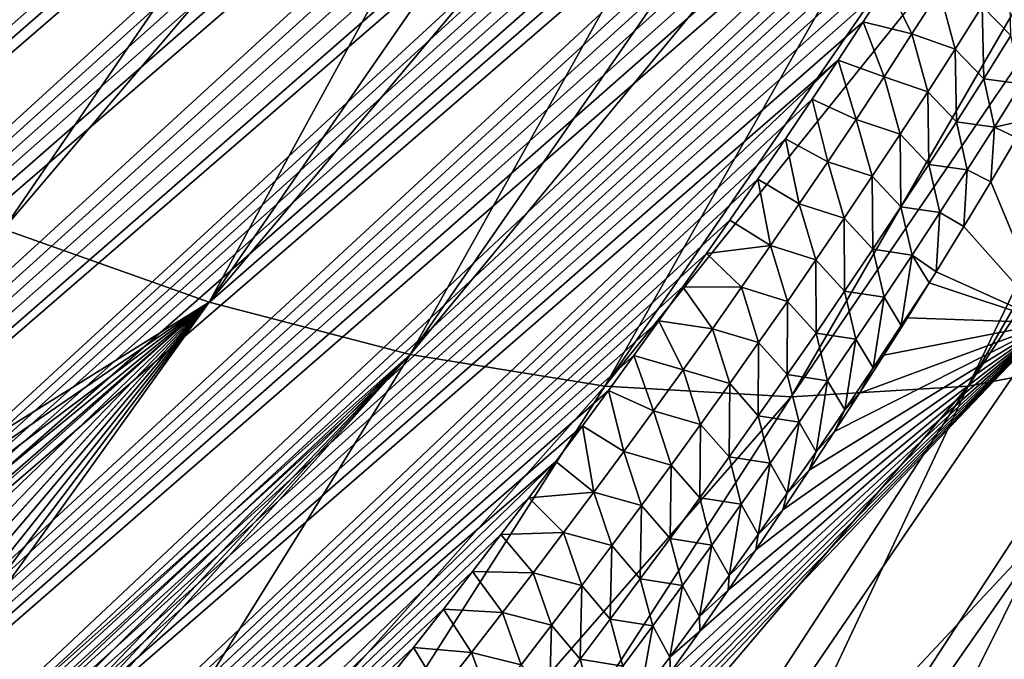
# Model space of a CAD drawing. Header units: metres. Extents: x -82 to 82, y -313 to 40.
# Tile 91 of 256: x -38.11 to -31.86, y -39.26 to -35.2. Entities that reach past the tile are written whole.
import ezdxf

# ---------------------------------------------------------------- set-up
doc = ezdxf.new("R2010")
doc.units = ezdxf.units.M
doc.layers.add('solid_505278_SW0001_CCC', color=7, linetype='CONTINUOUS')

msp = doc.modelspace()

# ---------------------------------------------------------------- linework, layer by layer
at = {"layer": 'solid_505278_SW0001_CCC'}
for points in [[(-50.522434, -37.890839, 83.596733), (-31.469603, -21.306791, 64.682755), (-31.642363, -21.314268, 64.887383)], [(-50.522434, -37.890839, 83.596733), (-50.405293, -38.536819, 83.331078), (-31.469603, -21.306791, 64.682755)], [(-50.522434, -37.890839, 83.596733), (-31.642363, -21.314268, 64.887383), (-31.822475, -21.327295, 65.101158)], [(-50.405293, -38.536819, 83.331078), (-31.303656, -21.304287, 64.486702), (-31.469603, -21.306791, 64.682755)], [(-50.405293, -38.536819, 83.331078), (-31.144859, -21.307049, 64.2995), (-31.303656, -21.304287, 64.486702)], [(-50.405293, -38.536819, 83.331078), (-30.992691, -21.314518, 64.120598), (-31.144859, -21.307049, 64.2995)], [(-50.405293, -38.536819, 83.331078), (-30.846811, -21.326328, 63.949608), (-30.992691, -21.314518, 64.120598)], [(-50.522434, -37.890839, 83.596733), (-31.822475, -21.327295, 65.101158), (-32.010391, -21.346365, 65.324554)], [(-50.522434, -37.890839, 83.596733), (-32.010391, -21.346365, 65.324554), (-32.205772, -21.371181, 65.557304)], [(-50.522434, -37.890839, 83.596733), (-32.205772, -21.371181, 65.557304), (-32.409351, -21.40251, 65.800156)], [(-50.405293, -38.536819, 83.331078), (-30.707478, -21.342695, 63.786732), (-30.846811, -21.326328, 63.949608)], [(-50.405293, -38.536819, 83.331078), (-30.574125, -21.36298, 63.631382), (-30.707478, -21.342695, 63.786732)], [(-50.405293, -38.536819, 83.331078), (-50.253609, -39.17049, 83.069473), (-30.574125, -21.36298, 63.631382)], [(-50.253609, -39.17049, 83.069473), (-30.446589, -21.386986, 63.483341), (-30.574125, -21.36298, 63.631382)], [(-50.604382, -37.232616, 83.866211), (-32.409351, -21.40251, 65.800156), (-32.621433, -21.440695, 66.053452)], [(-50.604382, -37.232616, 83.866211), (-50.522434, -37.890839, 83.596733), (-32.409351, -21.40251, 65.800156)], [(-50.604382, -37.232616, 83.866211), (-32.621433, -21.440695, 66.053452), (-32.841778, -21.485538, 66.317001)], [(-50.253609, -39.17049, 83.069473), (-30.325008, -21.414804, 63.342693), (-30.446589, -21.386986, 63.483341)], [(-50.253609, -39.17049, 83.069473), (-30.098269, -21.480011, 63.082005), (-30.325008, -21.414804, 63.342693)], [(-50.604382, -37.232616, 83.866211), (-32.841778, -21.485538, 66.317001), (-33.071312, -21.537996, 66.591736)], [(-50.253609, -39.17049, 83.069473), (-29.892912, -21.557049, 62.847946), (-30.098269, -21.480011, 63.082005)], [(-50.604382, -37.232616, 83.866211), (-33.071312, -21.537996, 66.591736), (-33.310097, -21.598162, 66.877769)], [(-50.253609, -39.17049, 83.069473), (-50.067894, -39.791664, 82.812096), (-29.892912, -21.557049, 62.847946)], [(-50.067894, -39.791664, 82.812096), (-29.707764, -21.644073, 62.638977), (-29.892912, -21.557049, 62.847946)], [(-50.604382, -37.232616, 83.866211), (-33.310097, -21.598162, 66.877769), (-33.558128, -21.666086, 67.175133)], [(-50.650368, -36.562313, 84.139229), (-33.558128, -21.666086, 67.175133), (-33.729164, -21.716249, 67.380203)], [(-50.650368, -36.562313, 84.139229), (-50.604382, -37.232616, 83.866211), (-33.558128, -21.666086, 67.175133)], [(-50.067894, -39.791664, 82.812096), (-29.541315, -21.739086, 62.453178), (-29.707764, -21.644073, 62.638977)], [(-50.650368, -36.562313, 84.139229), (-33.729164, -21.716249, 67.380203), (-33.904888, -21.770464, 67.590889)], [(-50.067894, -39.791664, 82.812096), (-29.392279, -21.840738, 62.288837), (-29.541315, -21.739086, 62.453178)], [(-50.650368, -36.562313, 84.139229), (-33.904888, -21.770464, 67.590889), (-34.08493, -21.828373, 67.806854)], [(-50.650368, -36.562313, 84.139229), (-34.08493, -21.828373, 67.806854), (-34.269619, -21.890331, 68.028412)], [(-50.067894, -39.791664, 82.812096), (-49.848557, -40.400101, 82.559128), (-29.392279, -21.840738, 62.288837)], [(-49.848557, -40.400101, 82.559128), (-29.259308, -21.94775, 62.14418), (-29.392279, -21.840738, 62.288837)], [(-50.650368, -36.562313, 84.139229), (-34.269619, -21.890331, 68.028412), (-34.459335, -21.956738, 68.25592)], [(-50.650368, -36.562313, 84.139229), (-34.459335, -21.956738, 68.25592), (-34.654331, -22.027872, 68.489639)], [(-49.848557, -40.400101, 82.559128), (-29.140278, -22.059092, 62.016655), (-29.259308, -21.94775, 62.14418)], [(-50.650368, -36.562313, 84.139229), (-34.654331, -22.027872, 68.489639), (-34.854141, -22.103251, 68.729141)], [(-49.848557, -40.400101, 82.559128), (-29.033426, -22.174677, 61.904129), (-29.140278, -22.059092, 62.016655)], [(-50.65955, -35.880116, 84.415497), (-34.854141, -22.103251, 68.729141), (-35.059021, -22.183163, 68.974663)], [(-50.65955, -35.880116, 84.415497), (-50.650368, -36.562313, 84.139229), (-34.854141, -22.103251, 68.729141)], [(-50.65955, -35.880116, 84.415497), (-35.059021, -22.183163, 68.974663), (-35.269405, -22.268084, 69.226616)], [(-49.848557, -40.400101, 82.559128), (-28.937401, -22.294413, 61.804962), (-29.033426, -22.174677, 61.904129)], [(-50.65955, -35.880116, 84.415497), (-35.269405, -22.268084, 69.226616), (-35.485699, -22.358452, 69.485367)], [(-49.848557, -40.400101, 82.559128), (-49.595909, -40.995548, 82.31073), (-28.937401, -22.294413, 61.804962)], [(-49.595909, -40.995548, 82.31073), (-28.850801, -22.418177, 61.717545), (-28.937401, -22.294413, 61.804962)], [(-50.65955, -35.880116, 84.415497), (-35.485699, -22.358452, 69.485367), (-35.707466, -22.453802, 69.750534)], [(-49.595909, -40.995548, 82.31073), (-28.772446, -22.546778, 61.640533), (-28.850801, -22.418177, 61.717545)], [(-50.65955, -35.880116, 84.415497), (-35.707466, -22.453802, 69.750534), (-35.93478, -22.554234, 70.022194)], [(-50.65955, -35.880116, 84.415497), (-35.93478, -22.554234, 70.022194), (-36.168148, -22.660313, 70.300789)], [(-49.595909, -40.995548, 82.31073), (-28.701607, -22.680807, 61.573128), (-28.772446, -22.546778, 61.640533)], [(-50.63097, -35.186218, 84.694664), (-50.65955, -35.880116, 84.415497), (-36.168148, -22.660313, 70.300789)], [(-49.595909, -40.995548, 82.31073), (-28.637539, -22.820927, 61.514565), (-28.701607, -22.680807, 61.573128)], [(-49.595909, -40.995548, 82.31073), (-49.31015, -41.577801, 82.067017), (-28.637539, -22.820927, 61.514565)], [(-49.31015, -41.577801, 82.067017), (-28.579773, -22.968145, 61.464409), (-28.637539, -22.820927, 61.514565)], [(-49.31015, -41.577801, 82.067017), (-28.528191, -23.123703, 61.422638), (-28.579773, -22.968145, 61.464409)], [(-49.31015, -41.577801, 82.067017), (-28.482689, -23.28883, 61.389301), (-28.528191, -23.123703, 61.422638)], [(-49.31015, -41.577801, 82.067017), (-28.443184, -23.46549, 61.364574), (-28.482689, -23.28883, 61.389301)], [(-49.31015, -41.577801, 82.067017), (-48.99131, -42.146576, 81.828072), (-28.443184, -23.46549, 61.364574)], [(-48.99131, -42.146576, 81.828072), (-28.410282, -23.655523, 61.349346), (-28.443184, -23.46549, 61.364574)], [(-48.99131, -42.146576, 81.828072), (-28.384537, -23.860771, 61.344528), (-28.410282, -23.655523, 61.349346)], [(-48.99131, -42.146576, 81.828072), (-28.366653, -24.083639, 61.351284), (-28.384537, -23.860771, 61.344528)], [(-48.99131, -42.146576, 81.828072), (-28.358086, -24.326643, 61.371552), (-28.366653, -24.083639, 61.351284)], [(-48.99131, -42.146576, 81.828072), (-48.639378, -42.701458, 81.594017), (-28.358086, -24.326643, 61.371552)], [(-48.639378, -42.701458, 81.594017), (-28.36013, -24.591164, 61.407063), (-28.358086, -24.326643, 61.371552)], [(-48.639378, -42.701458, 81.594017), (-28.374102, -24.878487, 61.459557), (-28.36013, -24.591164, 61.407063)], [(-48.639378, -42.701458, 81.594017), (-28.401852, -25.189863, 61.531261), (-28.374102, -24.878487, 61.459557)], [(-48.639378, -42.701458, 81.594017), (-48.254272, -43.241982, 81.364975), (-28.401852, -25.189863, 61.531261)], [(-48.254272, -43.241982, 81.364975), (-28.444988, -25.526188, 61.624115), (-28.401852, -25.189863, 61.531261)], [(-48.254272, -43.241982, 81.364975), (-28.472603, -25.703867, 61.678867), (-28.444988, -25.526188, 61.624115)], [(-48.254272, -43.241982, 81.364975), (-28.50485, -25.888252, 61.739803), (-28.472603, -25.703867, 61.678867)], [(-48.254272, -43.241982, 81.364975), (-28.541601, -26.079239, 61.80685), (-28.50485, -25.888252, 61.739803)], [(-48.254272, -43.241982, 81.364975), (-47.835804, -43.767616, 81.141052), (-28.541601, -26.079239, 61.80685)], [(-47.835804, -43.767616, 81.141052), (-28.583038, -26.276979, 61.880238), (-28.541601, -26.079239, 61.80685)], [(-47.835804, -43.767616, 81.141052), (-28.629812, -26.481918, 61.960632), (-28.583038, -26.276979, 61.880238)], [(-47.835804, -43.767616, 81.141052), (-28.681662, -26.693861, 62.047836), (-28.629812, -26.481918, 61.960632)], [(-47.835804, -43.767616, 81.141052), (-28.738956, -26.913097, 62.142254), (-28.681662, -26.693861, 62.047836)], [(-47.835804, -43.767616, 81.141052), (-28.802275, -27.140062, 62.244495), (-28.738956, -26.913097, 62.142254)], [(-47.835804, -43.767616, 81.141052), (-28.871267, -27.374495, 62.354271), (-28.802275, -27.140062, 62.244495)], [(-47.835804, -43.767616, 81.141052), (-47.383636, -44.277748, 80.922318), (-28.871267, -27.374495, 62.354271)], [(-47.383636, -44.277748, 80.922318), (-28.946535, -27.616837, 62.47221), (-28.871267, -27.374495, 62.354271)], [(-47.383636, -44.277748, 80.922318), (-29.028585, -27.86746, 62.598839), (-28.946535, -27.616837, 62.47221)], [(-47.383636, -44.277748, 80.922318), (-29.11706, -28.126101, 62.733868), (-29.028585, -27.86746, 62.598839)], [(-47.383636, -44.277748, 80.922318), (-29.21277, -28.393362, 62.87812), (-29.11706, -28.126101, 62.733868)], [(-47.383636, -44.277748, 80.922318), (-29.316065, -28.669498, 63.031971), (-29.21277, -28.393362, 62.87812)], [(-47.383636, -44.277748, 80.922318), (-46.897411, -44.771648, 80.708862), (-29.316065, -28.669498, 63.031971)], [(-46.897411, -44.771648, 80.708862), (-29.426693, -28.954321, 63.195232), (-29.316065, -28.669498, 63.031971)], [(-46.897411, -44.771648, 80.708862), (-29.545677, -29.248585, 63.368923), (-29.426693, -28.954321, 63.195232)], [(-46.897411, -44.771648, 80.708862), (-29.673092, -29.552347, 63.553158), (-29.545677, -29.248585, 63.368923)], [(-46.897411, -44.771648, 80.708862), (-29.808962, -29.86561, 63.747997), (-29.673092, -29.552347, 63.553158)], [(-40.87484, -35.234959, 33.708385), (-42.203716, -34.41246, 33.009609), (-37.233944, -29.7449, 31.338345)], [(-40.87484, -35.234959, 33.708385), (-37.233944, -29.7449, 31.338345), (-36.554646, -30.144787, 31.71442)], [(-46.897411, -44.771648, 80.708862), (-29.904846, -30.080162, 63.884377), (-29.808962, -29.86561, 63.747997)], [(-46.897411, -44.771648, 80.708862), (-46.376743, -45.248489, 80.500809), (-29.904846, -30.080162, 63.884377)], [(-46.376743, -45.248489, 80.500809), (-30.005127, -30.299393, 64.0261), (-29.904846, -30.080162, 63.884377)], [(-40.87484, -35.234959, 33.708385), (-36.554646, -30.144787, 31.71442), (-35.874645, -30.510218, 32.122894)], [(-46.376743, -45.248489, 80.500809), (-30.109409, -30.52302, 64.172813), (-30.005127, -30.299393, 64.0261)], [(-39.542046, -35.943161, 34.516361), (-40.87484, -35.234959, 33.708385), (-35.874645, -30.510218, 32.122894)], [(-39.542046, -35.943161, 34.516361), (-35.874645, -30.510218, 32.122894), (-35.195938, -30.840118, 32.562565)], [(-46.376743, -45.248489, 80.500809), (-30.218063, -30.751297, 64.324875), (-30.109409, -30.52302, 64.172813)], [(-46.376743, -45.248489, 80.500809), (-30.331522, -30.984507, 64.482689), (-30.218063, -30.751297, 64.324875)], [(-39.542046, -35.943161, 34.516361), (-35.195938, -30.840118, 32.562565), (-34.520515, -31.133524, 33.032146)], [(-46.376743, -45.248489, 80.500809), (-30.450077, -31.222851, 64.64653), (-30.331522, -30.984507, 64.482689)], [(-38.216717, -36.531029, 35.426651), (-39.542046, -35.943161, 34.516361), (-34.520515, -31.133524, 33.032146)], [(-38.216717, -36.531029, 35.426651), (-34.520515, -31.133524, 33.032146), (-33.850361, -31.389574, 33.530262)], [(-46.376743, -45.248489, 80.500809), (-30.573202, -31.465979, 64.815941), (-30.450077, -31.222851, 64.64653)], [(-36.910149, -36.993542, 36.43148), (-38.216717, -36.531029, 35.426651), (-33.850361, -31.389574, 33.530262)], [(-36.910149, -36.993542, 36.43148), (-33.850361, -31.389574, 33.530262), (-33.187435, -31.607513, 34.05545)], [(-46.376743, -45.248489, 80.500809), (-30.701197, -31.714077, 64.991188), (-30.573202, -31.465979, 64.815941)], [(-36.910149, -36.993542, 36.43148), (-33.187435, -31.607513, 34.05545), (-32.533688, -31.786709, 34.606171)], [(-46.376743, -45.248489, 80.500809), (-45.82119, -45.70734, 80.298286), (-30.701197, -31.714077, 64.991188)], [(-45.82119, -45.70734, 80.298286), (-30.834568, -31.967463, 65.172745), (-30.701197, -31.714077, 64.991188)], [(-35.633499, -37.326756, 37.522278), (-36.910149, -36.993542, 36.43148), (-32.533688, -31.786709, 34.606171)], [(-35.633499, -37.326756, 37.522278), (-32.533688, -31.786709, 34.606171), (-31.891031, -31.926628, 35.180805)], [(-35.633499, -37.326756, 37.522278), (-31.891031, -31.926628, 35.180805), (-31.261353, -32.026867, 35.777672)], [(-32.090115, -37.527828, 41.214245), (-28.908682, -32.026867, 38.351551), (-28.370651, -31.926628, 39.032188)], [(-31.038111, -37.326756, 42.549747), (-32.090115, -37.527828, 41.214245), (-28.370651, -31.926628, 39.032188)], [(-45.82119, -45.70734, 80.298286), (-30.973787, -32.226433, 65.361046), (-30.834568, -31.967463, 65.172745)], [(-34.397652, -37.527828, 38.689739), (-35.633499, -37.326756, 37.522278), (-31.261353, -32.026867, 35.777672)], [(-34.397652, -37.527828, 38.689739), (-31.261353, -32.026867, 35.777672), (-30.6465, -32.087128, 36.395016)], [(-32.090115, -37.527828, 41.214245), (-29.468437, -32.087128, 37.683846), (-28.908682, -32.026867, 38.351551)], [(-34.397652, -37.527828, 38.689739), (-30.6465, -32.087128, 36.395016), (-30.048277, -32.107235, 37.031029)], [(-34.397652, -37.527828, 38.689739), (-30.048277, -32.107235, 37.031029), (-33.213158, -37.595043, 39.923904)], [(-33.213158, -37.595043, 39.923904), (-30.048277, -32.107235, 37.031029), (-29.468437, -32.087128, 37.683846)], [(-32.090115, -37.527828, 41.214245), (-33.213158, -37.595043, 39.923904), (-29.468437, -32.087128, 37.683846)], [(-45.82119, -45.70734, 80.298286), (-31.118345, -32.490677, 65.555649), (-30.973787, -32.226433, 65.361046)], [(-45.82119, -45.70734, 80.298286), (-31.268341, -32.760242, 65.75663), (-31.118345, -32.490677, 65.555649)], [(-45.82119, -45.70734, 80.298286), (-31.424379, -33.035484, 65.964546), (-31.268341, -32.760242, 65.75663)], [(-45.82119, -45.70734, 80.298286), (-31.587059, -33.31675, 66.179916), (-31.424379, -33.035484, 65.964546)], [(-45.82119, -45.70734, 80.298286), (-45.230156, -46.147125, 80.101326), (-31.587059, -33.31675, 66.179916)], [(-45.230156, -46.147125, 80.101326), (-31.756136, -33.603909, 66.40255), (-31.587059, -33.31675, 66.179916)], [(-45.230156, -46.147125, 80.101326), (-31.886902, -33.823002, 66.574066), (-31.756136, -33.603909, 66.40255)], [(-45.230156, -46.147125, 80.101326), (-32.0214, -34.045467, 66.749779), (-31.886902, -33.823002, 66.574066)], [(-45.230156, -46.147125, 80.101326), (-32.159935, -34.271473, 66.929955), (-32.0214, -34.045467, 66.749779)], [(-45.230156, -46.147125, 80.101326), (-32.302814, -34.501179, 67.114845), (-32.159935, -34.271473, 66.929955)], [(-45.230156, -46.147125, 80.101326), (-32.4501, -34.734627, 67.304504), (-32.302814, -34.501179, 67.114845)], [(-45.230156, -46.147125, 80.101326), (-32.6012, -34.971508, 67.498428), (-32.4501, -34.734627, 67.304504)], [(-31.818901, -35.298923, 66.859642), (-31.830458, -34.838352, 66.827484), (-32.001041, -35.112797, 67.052605)], [(-45.230156, -46.147125, 80.101326), (-32.756393, -35.211952, 67.696861), (-32.6012, -34.971508, 67.498428)], [(-32.447556, -35.289803, 67.505356), (-32.6012, -34.971508, 67.498428), (-32.756393, -35.211952, 67.696861)], [(-32.447556, -35.289803, 67.505356), (-32.272682, -35.016102, 67.278969), (-32.6012, -34.971508, 67.498428)], [(-32.173229, -35.385548, 67.278557), (-32.272682, -35.016102, 67.278969), (-32.447556, -35.289803, 67.505356)], [(-32.173229, -35.385548, 67.278557), (-32.001041, -35.112797, 67.052605), (-32.272682, -35.016102, 67.278969)], [(-31.99102, -35.573975, 67.088257), (-32.001041, -35.112797, 67.052605), (-32.173229, -35.385548, 67.278557)], [(-31.99102, -35.573975, 67.088257), (-31.818901, -35.298923, 66.859642), (-32.001041, -35.112797, 67.052605)], [(-45.230156, -46.147125, 80.101326), (-32.916058, -35.45615, 67.900101), (-32.756393, -35.211952, 67.696861)], [(-32.623997, -35.561882, 67.732567), (-32.756393, -35.211952, 67.696861), (-32.916058, -35.45615, 67.900101)], [(-32.623997, -35.561882, 67.732567), (-32.447556, -35.289803, 67.505356), (-32.756393, -35.211952, 67.696861)], [(-32.346985, -35.656647, 67.505272), (-32.447556, -35.289803, 67.505356), (-32.623997, -35.561882, 67.732567)], [(-32.346985, -35.656647, 67.505272), (-32.173229, -35.385548, 67.278557), (-32.447556, -35.289803, 67.505356)], [(-31.752218, -35.606796, 66.736359), (-31.818901, -35.298923, 66.859642), (-31.99102, -35.573975, 67.088257)], [(-32.164734, -35.847305, 67.317604), (-32.173229, -35.385548, 67.278557), (-32.346985, -35.656647, 67.505272)], [(-32.164734, -35.847305, 67.317604), (-31.99102, -35.573975, 67.088257), (-32.173229, -35.385548, 67.278557)], [(-45.230156, -46.147125, 80.101326), (-44.603115, -46.566616, 79.910011), (-32.916058, -35.45615, 67.900101)], [(-44.603115, -46.566616, 79.910011), (-33.08057, -35.704281, 68.108467), (-32.916058, -35.45615, 67.900101)], [(-32.801971, -35.832386, 67.960548), (-32.916058, -35.45615, 67.900101), (-33.08057, -35.704281, 68.108467)], [(-32.801971, -35.832386, 67.960548), (-32.623997, -35.561882, 67.732567), (-32.916058, -35.45615, 67.900101)], [(-32.522266, -35.926136, 67.732712), (-32.623997, -35.561882, 67.732567), (-32.801971, -35.832386, 67.960548)], [(-32.522266, -35.926136, 67.732712), (-32.346985, -35.656647, 67.505272), (-32.623997, -35.561882, 67.732567)], [(-31.923397, -35.88121, 66.965866), (-31.99102, -35.573975, 67.088257), (-32.164734, -35.847305, 67.317604)], [(-31.923397, -35.88121, 66.965866), (-31.752218, -35.606796, 66.736359), (-31.99102, -35.573975, 67.088257)], [(-31.923397, -35.88121, 66.965866), (-31.71332, -35.834446, 66.592369), (-31.752218, -35.606796, 66.736359)], [(-32.340004, -36.118965, 67.547638), (-32.346985, -35.656647, 67.505272), (-32.522266, -35.926136, 67.732712)], [(-32.340004, -36.118965, 67.547638), (-32.164734, -35.847305, 67.317604), (-32.346985, -35.656647, 67.505272)], [(-44.603115, -46.566616, 79.910011), (-33.250301, -35.956528, 68.322258), (-33.08057, -35.704281, 68.108467)], [(-32.981441, -36.101349, 68.189247), (-33.08057, -35.704281, 68.108467), (-33.250301, -35.956528, 68.322258)], [(-32.981441, -36.101349, 68.189247), (-32.801971, -35.832386, 67.960548), (-33.08057, -35.704281, 68.108467)], [(-32.699039, -36.194061, 67.960838), (-32.801971, -35.832386, 67.960548), (-32.981441, -36.101349, 68.189247)], [(-32.699039, -36.194061, 67.960838), (-32.522266, -35.926136, 67.732712), (-32.801971, -35.832386, 67.960548)], [(-32.096157, -36.153885, 67.196045), (-32.164734, -35.847305, 67.317604), (-32.340004, -36.118965, 67.547638)], [(-32.096157, -36.153885, 67.196045), (-31.923397, -35.88121, 66.965866), (-32.164734, -35.847305, 67.317604)], [(-32.096157, -36.153885, 67.196045), (-31.945967, -36.228523, 66.89711), (-31.923397, -35.88121, 66.965866)], [(-31.923397, -35.88121, 66.965866), (-31.945967, -36.228523, 66.89711), (-31.780792, -35.94973, 66.680969)], [(-31.923397, -35.88121, 66.965866), (-31.780792, -35.94973, 66.680969), (-31.71332, -35.834446, 66.592369)], [(-32.516796, -36.389004, 67.77832), (-32.522266, -35.926136, 67.732712), (-32.699039, -36.194061, 67.960838)], [(-32.516796, -36.389004, 67.77832), (-32.340004, -36.118965, 67.547638), (-32.522266, -35.926136, 67.732712)], [(-31.780792, -35.94973, 66.680969), (-31.945967, -36.228523, 66.89711), (-31.574364, -37.124992, 65.570549)], [(-44.603115, -46.566616, 79.910011), (-33.424923, -36.212749, 68.541199), (-33.250301, -35.956528, 68.322258)], [(-33.162384, -36.368805, 68.418633), (-33.250301, -35.956528, 68.322258), (-33.424923, -36.212749, 68.541199)], [(-33.162384, -36.368805, 68.418633), (-32.981441, -36.101349, 68.189247), (-33.250301, -35.956528, 68.322258)], [(-32.877277, -36.460457, 68.189606), (-32.981441, -36.101349, 68.189247), (-33.162384, -36.368805, 68.418633)], [(-32.877277, -36.460457, 68.189606), (-32.699039, -36.194061, 67.960838), (-32.981441, -36.101349, 68.189247)], [(-32.270462, -36.424877, 67.426857), (-32.340004, -36.118965, 67.547638), (-32.516796, -36.389004, 67.77832)], [(-32.270462, -36.424877, 67.426857), (-32.096157, -36.153885, 67.196045), (-32.340004, -36.118965, 67.547638)], [(-32.695076, -36.657459, 68.009613), (-32.699039, -36.194061, 67.960838), (-32.877277, -36.460457, 68.189606)], [(-32.695076, -36.657459, 68.009613), (-32.516796, -36.389004, 67.77832), (-32.699039, -36.194061, 67.960838)], [(-32.270462, -36.424877, 67.426857), (-32.116989, -36.512184, 67.11982), (-32.096157, -36.153885, 67.196045)], [(-32.096157, -36.153885, 67.196045), (-32.116989, -36.512184, 67.11982), (-31.945967, -36.228523, 66.89711)], [(-44.603115, -46.566616, 79.910011), (-33.604027, -36.472748, 68.764961), (-33.424923, -36.212749, 68.541199)], [(-33.344765, -36.634785, 68.648659), (-33.424923, -36.212749, 68.541199), (-33.604027, -36.472748, 68.764961)], [(-33.344765, -36.634785, 68.648659), (-33.162384, -36.368805, 68.418633), (-33.424923, -36.212749, 68.541199)], [(-31.945967, -36.228523, 66.89711), (-32.116989, -36.512184, 67.11982), (-31.574364, -37.124992, 65.570549)], [(-33.056957, -36.725357, 68.418976), (-33.162384, -36.368805, 68.418633), (-33.344765, -36.634785, 68.648659)], [(-33.056957, -36.725357, 68.418976), (-32.877277, -36.460457, 68.189606), (-33.162384, -36.368805, 68.418633)], [(-32.446278, -36.694229, 67.658257), (-32.516796, -36.389004, 67.77832), (-32.695076, -36.657459, 68.009613)], [(-32.446278, -36.694229, 67.658257), (-32.270462, -36.424877, 67.426857), (-32.516796, -36.389004, 67.77832)], [(-32.446278, -36.694229, 67.658257), (-32.293758, -36.800514, 67.348801), (-32.270462, -36.424877, 67.426857)], [(-32.270462, -36.424877, 67.426857), (-32.293758, -36.800514, 67.348801), (-32.116989, -36.512184, 67.11982)], [(-49.32505, -55.600933, 69.177597), (-28.397409, -36.465427, 49.760887), (-28.379339, -36.453484, 49.982906)], [(-49.005386, -55.315346, 69.723915), (-49.32505, -55.600933, 69.177597), (-28.379339, -36.453484, 49.982906)], [(-49.32505, -55.600933, 69.177597), (-28.423248, -36.48732, 49.557117), (-28.397409, -36.465427, 49.760887)], [(-49.32505, -55.600933, 69.177597), (-28.456142, -36.518196, 49.369492), (-28.423248, -36.48732, 49.557117)], [(-49.005386, -55.315346, 69.723915), (-28.37059, -36.453293, 50.225967), (-28.37241, -36.466423, 50.491898)], [(-49.005386, -55.315346, 69.723915), (-28.379339, -36.453484, 49.982906), (-28.37059, -36.453293, 50.225967)], [(-49.005386, -55.315346, 69.723915), (-28.37241, -36.466423, 50.491898), (-28.386059, -36.49448, 50.782413)], [(-48.652637, -55.035816, 70.256805), (-49.005386, -55.315346, 69.723915), (-28.386059, -36.49448, 50.782413)], [(-48.652637, -55.035816, 70.256805), (-28.386059, -36.49448, 50.782413), (-28.413544, -36.539711, 51.098862)], [(-44.603115, -46.566616, 79.910011), (-33.750851, -36.683598, 68.947693), (-33.604027, -36.472748, 68.764961)], [(-33.344765, -36.634785, 68.648659), (-33.604027, -36.472748, 68.764961), (-33.750851, -36.683598, 68.947693)], [(-32.874821, -36.924362, 68.241478), (-32.877277, -36.460457, 68.189606), (-33.056957, -36.725357, 68.418976)], [(-32.874821, -36.924362, 68.241478), (-32.695076, -36.657459, 68.009613), (-32.877277, -36.460457, 68.189606)], [(-32.116989, -36.512184, 67.11982), (-32.293758, -36.800514, 67.348801), (-31.574364, -37.124992, 65.570549)], [(-49.611641, -55.892422, 68.618256), (-28.541183, -36.60424, 49.034607), (-28.495581, -36.557339, 49.196136)], [(-49.32505, -55.600933, 69.177597), (-49.611641, -55.892422, 68.618256), (-28.495581, -36.557339, 49.196136)], [(-49.32505, -55.600933, 69.177597), (-28.495581, -36.557339, 49.196136), (-28.456142, -36.518196, 49.369492)], [(-48.652637, -55.035816, 70.256805), (-28.413544, -36.539711, 51.098862), (-28.456379, -36.603878, 51.441914)], [(-39.695343, -38.733147, 36.567116), (-38.216717, -36.531029, 35.426651), (-36.910149, -36.993542, 36.43148)], [(-32.190578, -40.768578, 46.593231), (-30.066118, -36.993542, 43.919022), (-29.18243, -36.531029, 45.310383)], [(-31.976435, -40.517254, 46.573895), (-32.190578, -40.768578, 46.593231), (-29.18243, -36.531029, 45.310383)], [(-31.772066, -40.277676, 46.562382), (-31.976435, -40.517254, 46.573895), (-29.18243, -36.531029, 45.310383)], [(-49.611641, -55.892422, 68.618256), (-28.592705, -36.658581, 48.883282), (-28.541183, -36.60424, 49.034607)], [(-48.652637, -55.035816, 70.256805), (-28.456379, -36.603878, 51.441914), (-28.483822, -36.643425, 51.62355)], [(-33.528568, -36.899311, 68.879303), (-33.344765, -36.634785, 68.648659), (-33.750851, -36.683598, 68.947693)], [(-33.238049, -36.988789, 68.648926), (-33.344765, -36.634785, 68.648659), (-33.528568, -36.899311, 68.879303)], [(-33.238049, -36.988789, 68.648926), (-33.056957, -36.725357, 68.418976), (-33.344765, -36.634785, 68.648659)], [(-49.611641, -55.892422, 68.618256), (-28.650297, -36.720448, 48.741039), (-28.592705, -36.658581, 48.883282)], [(-48.652637, -55.035816, 70.256805), (-28.483822, -36.643425, 51.62355), (-28.515911, -36.68858, 51.812412)], [(-48.26672, -54.762524, 70.775787), (-48.652637, -55.035816, 70.256805), (-28.515911, -36.68858, 51.812412)], [(-48.26672, -54.762524, 70.775787), (-28.515911, -36.68858, 51.812412), (-28.55253, -36.739285, 52.008392)], [(-44.603115, -46.566616, 79.910011), (-33.901081, -36.897099, 69.133926), (-33.750851, -36.683598, 68.947693)], [(-33.528568, -36.899311, 68.879303), (-33.750851, -36.683598, 68.947693), (-33.901081, -36.897099, 69.133926)], [(-32.623577, -36.961983, 67.890205), (-32.695076, -36.657459, 68.009613), (-32.874821, -36.924362, 68.241478)], [(-32.623577, -36.961983, 67.890205), (-32.446278, -36.694229, 67.658257), (-32.695076, -36.657459, 68.009613)], [(-32.51506, -37.142265, 67.639984), (-32.446278, -36.694229, 67.658257), (-32.623577, -36.961983, 67.890205)], [(-32.51506, -37.142265, 67.639984), (-32.33754, -36.87125, 67.405289), (-32.446278, -36.694229, 67.658257)], [(-32.446278, -36.694229, 67.658257), (-32.33754, -36.87125, 67.405289), (-32.293758, -36.800514, 67.348801)], [(-49.611641, -55.892422, 68.618256), (-28.714212, -36.790089, 48.606735), (-28.650297, -36.720448, 48.741039)], [(-48.26672, -54.762524, 70.775787), (-28.55253, -36.739285, 52.008392), (-28.593842, -36.795746, 52.211655)], [(-33.056007, -37.189754, 68.473885), (-33.056957, -36.725357, 68.418976), (-33.238049, -36.988789, 68.648926)], [(-33.056007, -37.189754, 68.473885), (-32.874821, -36.924362, 68.241478), (-33.056957, -36.725357, 68.418976)], [(-49.865108, -56.189693, 68.046196), (-28.784935, -36.868046, 48.479073), (-28.714212, -36.790089, 48.606735)], [(-49.611641, -55.892422, 68.618256), (-49.865108, -56.189693, 68.046196), (-28.714212, -36.790089, 48.606735)], [(-48.26672, -54.762524, 70.775787), (-28.593842, -36.795746, 52.211655), (-28.640474, -36.858566, 52.422691)], [(-32.293758, -36.800514, 67.348801), (-32.33754, -36.87125, 67.405289), (-31.574364, -37.124992, 65.570549)], [(-49.865108, -56.189693, 68.046196), (-28.863064, -36.954994, 48.357567), (-28.784935, -36.868046, 48.479073)], [(-48.26672, -54.762524, 70.775787), (-28.640474, -36.858566, 52.422691), (-28.692152, -36.927551, 52.641304)], [(-32.51506, -37.142265, 67.639984), (-32.475948, -37.093132, 67.583359), (-32.33754, -36.87125, 67.405289)], [(-32.33754, -36.87125, 67.405289), (-32.475948, -37.093132, 67.583359), (-31.574364, -37.124992, 65.570549)], [(-48.26672, -54.762524, 70.775787), (-28.692152, -36.927551, 52.641304), (-28.749271, -37.003105, 52.867794)], [(-44.603115, -46.566616, 79.910011), (-34.054951, -37.113346, 69.323845), (-33.901081, -36.897099, 69.133926)], [(-33.713764, -37.162418, 69.110527), (-33.901081, -36.897099, 69.133926), (-34.054951, -37.113346, 69.323845)], [(-33.713764, -37.162418, 69.110527), (-33.528568, -36.899311, 68.879303), (-33.901081, -36.897099, 69.133926)], [(-33.420528, -37.250786, 68.87941), (-33.528568, -36.899311, 68.879303), (-33.713764, -37.162418, 69.110527)], [(-33.420528, -37.250786, 68.87941), (-33.238049, -36.988789, 68.648926), (-33.528568, -36.899311, 68.879303)], [(-32.802338, -37.228176, 68.122681), (-32.874821, -36.924362, 68.241478), (-33.056007, -37.189754, 68.473885)], [(-32.802338, -37.228176, 68.122681), (-32.623577, -36.961983, 67.890205), (-32.874821, -36.924362, 68.241478)], [(-49.865108, -56.189693, 68.046196), (-28.949242, -37.051678, 48.241787), (-28.863064, -36.954994, 48.357567)], [(-48.26672, -54.762524, 70.775787), (-28.749271, -37.003105, 52.867794), (-28.812431, -37.085815, 53.102642)], [(-39.812542, -41.041431, 38.536957), (-36.910149, -36.993542, 36.43148), (-35.633499, -37.326756, 37.522278)], [(-39.812542, -41.041431, 38.536957), (-39.76572, -40.778835, 38.316334), (-36.910149, -36.993542, 36.43148)], [(-39.76572, -40.778835, 38.316334), (-39.726997, -40.527409, 38.104717), (-36.910149, -36.993542, 36.43148)], [(-39.726997, -40.527409, 38.104717), (-39.696922, -40.28767, 37.9021), (-36.910149, -36.993542, 36.43148)], [(-39.696922, -40.28767, 37.9021), (-39.674717, -40.05901, 37.708111), (-36.910149, -36.993542, 36.43148)], [(-39.676498, -38.895657, 36.70879), (-39.695343, -38.733147, 36.567116), (-36.910149, -36.993542, 36.43148)], [(-39.662029, -39.066338, 36.857071), (-39.676498, -38.895657, 36.70879), (-36.910149, -36.993542, 36.43148)], [(-39.674717, -40.05901, 37.708111), (-39.674282, -40.053856, 37.703732), (-36.910149, -36.993542, 36.43148)], [(-39.674282, -40.053856, 37.703732), (-39.659157, -39.840443, 37.522278), (-36.910149, -36.993542, 36.43148)], [(-39.652458, -39.245598, 37.012207), (-39.662029, -39.066338, 36.857071), (-36.910149, -36.993542, 36.43148)], [(-39.659157, -39.840443, 37.522278), (-39.65089, -39.632565, 37.344643), (-36.910149, -36.993542, 36.43148)], [(-39.648933, -39.434513, 37.174744), (-39.652458, -39.245598, 37.012207), (-36.910149, -36.993542, 36.43148)], [(-39.65089, -39.632565, 37.344643), (-39.648933, -39.434513, 37.174744), (-36.910149, -36.993542, 36.43148)], [(-33.522163, -42.33086, 46.844265), (-31.038111, -37.326756, 42.549747), (-30.066118, -36.993542, 43.919022)], [(-33.333195, -42.1091, 46.79604), (-33.522163, -42.33086, 46.844265), (-30.066118, -36.993542, 43.919022)], [(-33.238609, -37.453663, 68.706802), (-33.238049, -36.988789, 68.648926), (-33.420528, -37.250786, 68.87941)], [(-33.149967, -41.894157, 46.753132), (-33.333195, -42.1091, 46.79604), (-30.066118, -36.993542, 43.919022)], [(-33.238609, -37.453663, 68.706802), (-33.056007, -37.189754, 68.473885), (-33.238049, -36.988789, 68.648926)], [(-32.893932, -41.593903, 46.699715), (-33.149967, -41.894157, 46.753132), (-30.066118, -36.993542, 43.919022)], [(-32.648792, -41.306129, 46.655212), (-32.893932, -41.593903, 46.699715), (-30.066118, -36.993542, 43.919022)], [(-32.693729, -37.410973, 67.874786), (-32.623577, -36.961983, 67.890205), (-32.802338, -37.228176, 68.122681)], [(-32.693729, -37.410973, 67.874786), (-32.51506, -37.142265, 67.639984), (-32.623577, -36.961983, 67.890205)], [(-32.414448, -41.031113, 46.619843), (-32.648792, -41.306129, 46.655212), (-30.066118, -36.993542, 43.919022)], [(-32.190578, -40.768578, 46.593231), (-32.414448, -41.031113, 46.619843), (-30.066118, -36.993542, 43.919022)], [(-49.865108, -56.189693, 68.046196), (-29.044729, -37.159546, 48.131264), (-28.949242, -37.051678, 48.241787)], [(-47.84745, -54.495621, 71.280342), (-48.26672, -54.762524, 70.775787), (-28.812431, -37.085815, 53.102642)], [(-47.84745, -54.495621, 71.280342), (-28.812431, -37.085815, 53.102642), (-28.881281, -37.175404, 53.345558)], [(-44.603115, -46.566616, 79.910011), (-34.2127, -37.332447, 69.517639), (-34.054951, -37.113346, 69.323845)], [(-34.915726, -40.629478, 70.610825), (-34.83559, -41.905319, 69.559372), (-31.574364, -37.124992, 65.570549)], [(-34.722599, -40.371201, 70.378349), (-34.915726, -40.629478, 70.610825), (-31.574364, -37.124992, 65.570549)], [(-34.83559, -41.905319, 69.559372), (-31.527809, -38.367088, 64.481239), (-31.574364, -37.124992, 65.570549)], [(-34.533676, -40.115597, 70.149704), (-34.722599, -40.371201, 70.378349), (-31.574364, -37.124992, 65.570549)], [(-34.349125, -39.862873, 69.925217), (-34.533676, -40.115597, 70.149704), (-31.574364, -37.124992, 65.570549)], [(-34.169312, -39.613419, 69.705551), (-34.349125, -39.862873, 69.925217), (-31.574364, -37.124992, 65.570549)], [(-33.900326, -37.424133, 69.342293), (-34.054951, -37.113346, 69.323845), (-34.2127, -37.332447, 69.517639)], [(-33.979446, -39.3465, 69.472542), (-34.169312, -39.613419, 69.705551), (-31.574364, -37.124992, 65.570549)], [(-33.900326, -37.424133, 69.342293), (-33.713764, -37.162418, 69.110527), (-34.054951, -37.113346, 69.323845)], [(-33.794613, -39.083122, 69.244606), (-33.979446, -39.3465, 69.472542), (-31.574364, -37.124992, 65.570549)], [(-33.61454, -38.823116, 69.021439), (-33.794613, -39.083122, 69.244606), (-31.574364, -37.124992, 65.570549)], [(-33.438953, -38.566319, 68.802719), (-33.61454, -38.823116, 69.021439), (-31.574364, -37.124992, 65.570549)], [(-33.267597, -38.312565, 68.588135), (-33.438953, -38.566319, 68.802719), (-31.574364, -37.124992, 65.570549)], [(-33.100441, -38.06189, 68.377739), (-33.267597, -38.312565, 68.588135), (-31.574364, -37.124992, 65.570549)], [(-32.937908, -37.814743, 68.172302), (-33.100441, -38.06189, 68.377739), (-31.574364, -37.124992, 65.570549)], [(-32.779804, -37.571003, 67.971611), (-32.937908, -37.814743, 68.172302), (-31.574364, -37.124992, 65.570549)], [(-32.625893, -37.330521, 67.775383), (-32.779804, -37.571003, 67.971611), (-31.574364, -37.124992, 65.570549)], [(-32.475948, -37.093132, 67.583359), (-32.625893, -37.330521, 67.775383), (-31.574364, -37.124992, 65.570549)], [(-32.51506, -37.142265, 67.639984), (-32.625893, -37.330521, 67.775383), (-32.475948, -37.093132, 67.583359)], [(-50.085285, -56.492615, 67.461609), (-29.151087, -37.280403, 48.025761), (-29.044729, -37.159546, 48.131264)], [(-49.865108, -56.189693, 68.046196), (-50.085285, -56.492615, 67.461609), (-29.044729, -37.159546, 48.131264)], [(-47.84745, -54.495621, 71.280342), (-28.881281, -37.175404, 53.345558), (-28.956409, -37.272457, 53.597054)], [(-33.604378, -37.511375, 69.110413), (-33.713764, -37.162418, 69.110527), (-33.900326, -37.424133, 69.342293)], [(-33.604378, -37.511375, 69.110413), (-33.420528, -37.250786, 68.87941), (-33.713764, -37.162418, 69.110527)], [(-32.982533, -37.49284, 68.355652), (-33.056007, -37.189754, 68.473885), (-33.238609, -37.453663, 68.706802)], [(-32.982533, -37.49284, 68.355652), (-32.802338, -37.228176, 68.122681), (-33.056007, -37.189754, 68.473885)], [(-32.693729, -37.410973, 67.874786), (-32.625893, -37.330521, 67.775383), (-32.51506, -37.142265, 67.639984)], [(-33.422604, -37.716122, 68.940201), (-33.420528, -37.250786, 68.87941), (-33.604378, -37.511375, 69.110413)], [(-33.422604, -37.716122, 68.940201), (-33.238609, -37.453663, 68.706802), (-33.420528, -37.250786, 68.87941)], [(-32.873863, -37.678097, 68.110062), (-32.802338, -37.228176, 68.122681), (-32.982533, -37.49284, 68.355652)], [(-32.873863, -37.678097, 68.110062), (-32.693729, -37.410973, 67.874786), (-32.802338, -37.228176, 68.122681)], [(-50.085285, -56.492615, 67.461609), (-29.269623, -37.415829, 47.925503), (-29.151087, -37.280403, 48.025761)], [(-47.84745, -54.495621, 71.280342), (-28.956409, -37.272457, 53.597054), (-29.038319, -37.377472, 53.85754)], [(-40.133282, -42.330688, 39.611328), (-40.069836, -42.1143, 39.4319), (-35.633499, -37.326756, 37.522278)], [(-38.920738, -42.616344, 40.691071), (-40.133282, -42.330688, 39.611328), (-35.633499, -37.326756, 37.522278)], [(-40.069836, -42.1143, 39.4319), (-40.011944, -41.904415, 39.257473), (-35.633499, -37.326756, 37.522278)], [(-40.011944, -41.904415, 39.257473), (-39.935558, -41.604221, 39.007324), (-35.633499, -37.326756, 37.522278)], [(-39.935558, -41.604221, 39.007324), (-39.869019, -41.316467, 38.767193), (-35.633499, -37.326756, 37.522278)], [(-39.869019, -41.316467, 38.767193), (-39.812542, -41.041431, 38.536957), (-35.633499, -37.326756, 37.522278)], [(-38.920738, -42.616344, 40.691071), (-35.633499, -37.326756, 37.522278), (-34.397652, -37.527828, 38.689739)], [(-34.488785, -42.616348, 45.53973), (-32.090115, -37.527828, 41.214245), (-31.038111, -37.326756, 42.549747)], [(-34.488785, -42.616348, 45.53973), (-31.038111, -37.326756, 42.549747), (-33.522163, -42.33086, 46.844265)], [(-47.84745, -54.495621, 71.280342), (-29.038319, -37.377472, 53.85754), (-29.126657, -37.490173, 54.126736)], [(-44.603115, -46.566616, 79.910011), (-34.374474, -37.554466, 69.715416), (-34.2127, -37.332447, 69.517639)], [(-34.088234, -37.684486, 69.57457), (-34.2127, -37.332447, 69.517639), (-34.374474, -37.554466, 69.715416)], [(-34.088234, -37.684486, 69.57457), (-33.900326, -37.424133, 69.342293), (-34.2127, -37.332447, 69.517639)], [(-32.693729, -37.410973, 67.874786), (-32.779804, -37.571003, 67.971611), (-32.625893, -37.330521, 67.775383)], [(-50.085285, -56.492615, 67.461609), (-29.401876, -37.567673, 47.831032), (-29.269623, -37.415829, 47.925503)], [(-33.789566, -37.770588, 69.341888), (-33.900326, -37.424133, 69.342293), (-34.088234, -37.684486, 69.57457)], [(-33.789566, -37.770588, 69.341888), (-33.604378, -37.511375, 69.110413), (-33.900326, -37.424133, 69.342293)], [(-32.873863, -37.678097, 68.110062), (-32.779804, -37.571003, 67.971611), (-32.693729, -37.410973, 67.874786)], [(-47.84745, -54.495621, 71.280342), (-29.126657, -37.490173, 54.126736), (-29.222229, -37.611332, 54.405304)], [(-33.607964, -37.977165, 69.174049), (-33.604378, -37.511375, 69.110413), (-33.789566, -37.770588, 69.341888)], [(-33.607964, -37.977165, 69.174049), (-33.422604, -37.716122, 68.940201), (-33.604378, -37.511375, 69.110413)], [(-33.164135, -37.756012, 68.589081), (-33.238609, -37.453663, 68.706802), (-33.422604, -37.716122, 68.940201)], [(-33.164135, -37.756012, 68.589081), (-32.982533, -37.49284, 68.355652), (-33.238609, -37.453663, 68.706802)], [(-33.055443, -37.943676, 68.345779), (-32.982533, -37.49284, 68.355652), (-33.164135, -37.756012, 68.589081)], [(-33.055443, -37.943676, 68.345779), (-32.873863, -37.678097, 68.110062), (-32.982533, -37.49284, 68.355652)], [(-50.085285, -56.492615, 67.461609), (-29.550472, -37.738945, 47.743385), (-29.401876, -37.567673, 47.831032)], [(-44.603115, -46.566616, 79.910011), (-34.539604, -37.779129, 69.916656), (-34.374474, -37.554466, 69.715416)], [(-37.739449, -42.784481, 41.829079), (-38.920738, -42.616344, 40.691071), (-34.397652, -37.527828, 38.689739)], [(-37.739449, -42.784481, 41.829079), (-34.397652, -37.527828, 38.689739), (-33.213158, -37.595043, 39.923904)], [(-36.602207, -42.840649, 43.021687), (-33.213158, -37.595043, 39.923904), (-32.090115, -37.527828, 41.214245)], [(-35.516335, -42.784485, 44.261219), (-36.602207, -42.840649, 43.021687), (-32.090115, -37.527828, 41.214245)], [(-35.516335, -42.784485, 44.261219), (-32.090115, -37.527828, 41.214245), (-34.488785, -42.616348, 45.53973)], [(-34.277466, -37.943493, 69.80732), (-34.374474, -37.554466, 69.715416), (-34.539604, -37.779129, 69.916656)], [(-34.277466, -37.943493, 69.80732), (-34.088234, -37.684486, 69.57457), (-34.374474, -37.554466, 69.715416)], [(-32.873863, -37.678097, 68.110062), (-32.937908, -37.814743, 68.172302), (-32.779804, -37.571003, 67.971611)], [(-47.394493, -54.235218, 71.769852), (-47.84745, -54.495621, 71.280342), (-29.222229, -37.611332, 54.405304)], [(-47.394493, -54.235218, 71.769852), (-29.222229, -37.611332, 54.405304), (-29.325375, -37.741299, 54.693542)], [(-37.739449, -42.784481, 41.829079), (-33.213158, -37.595043, 39.923904), (-36.602207, -42.840649, 43.021687)], [(-33.976074, -38.02845, 69.573814), (-34.088234, -37.684486, 69.57457), (-34.277466, -37.943493, 69.80732)], [(-33.976074, -38.02845, 69.573814), (-33.789566, -37.770588, 69.341888), (-34.088234, -37.684486, 69.57457)], [(-33.055443, -37.943676, 68.345779), (-32.937908, -37.814743, 68.172302), (-32.873863, -37.678097, 68.110062)], [(-50.271877, -56.801014, 66.8647), (-29.716869, -37.931442, 47.663921), (-29.550472, -37.738945, 47.743385)], [(-50.085285, -56.492615, 67.461609), (-50.271877, -56.801014, 66.8647), (-29.550472, -37.738945, 47.743385)], [(-47.394493, -54.235218, 71.769852), (-29.325375, -37.741299, 54.693542), (-29.435852, -37.879902, 54.991241)], [(-33.34713, -38.017723, 68.822945), (-33.422604, -37.716122, 68.940201), (-33.607964, -37.977165, 69.174049)], [(-33.34713, -38.017723, 68.822945), (-33.164135, -37.756012, 68.589081), (-33.422604, -37.716122, 68.940201)], [(-33.238445, -38.207745, 68.581909), (-33.164135, -37.756012, 68.589081), (-33.34713, -38.017723, 68.822945)], [(-33.238445, -38.207745, 68.581909), (-33.055443, -37.943676, 68.345779), (-33.164135, -37.756012, 68.589081)], [(-44.603115, -46.566616, 79.910011), (-34.708153, -38.006447, 70.121391), (-34.539604, -37.779129, 69.916656)], [(-34.468006, -38.20118, 70.040535), (-34.539604, -37.779129, 69.916656), (-34.708153, -38.006447, 70.121391)], [(-34.468006, -38.20118, 70.040535), (-34.277466, -37.943493, 69.80732), (-34.539604, -37.779129, 69.916656)], [(-33.79467, -38.23682, 69.40831), (-33.789566, -37.770588, 69.341888), (-33.976074, -38.02845, 69.573814)], [(-33.79467, -38.23682, 69.40831), (-33.607964, -37.977165, 69.174049), (-33.789566, -37.770588, 69.341888)], [(-33.055443, -37.943676, 68.345779), (-33.100441, -38.06189, 68.377739), (-32.937908, -37.814743, 68.172302)], [(-47.394493, -54.235218, 71.769852), (-29.435852, -37.879902, 54.991241), (-29.554684, -38.028088, 55.299225)], [(-50.271877, -56.801014, 66.8647), (-29.902411, -38.146873, 47.594093), (-29.716869, -37.931442, 47.663921)], [(-34.163891, -38.284985, 69.80616), (-34.277466, -37.943493, 69.80732), (-34.468006, -38.20118, 70.040535)], [(-34.163891, -38.284985, 69.80616), (-33.976074, -38.02845, 69.573814), (-34.277466, -37.943493, 69.80732)], [(-33.238445, -38.207745, 68.581909), (-33.100441, -38.06189, 68.377739), (-33.055443, -37.943676, 68.345779)], [(-44.603115, -46.566616, 79.910011), (-43.939632, -46.964413, 79.724464), (-34.708153, -38.006447, 70.121391)], [(-43.939632, -46.964413, 79.724464), (-34.880417, -38.236549, 70.329849), (-34.708153, -38.006447, 70.121391)], [(-34.468006, -38.20118, 70.040535), (-34.708153, -38.006447, 70.121391), (-34.880417, -38.236549, 70.329849)], [(-33.531487, -38.278015, 69.057213), (-33.607964, -37.977165, 69.174049), (-33.79467, -38.23682, 69.40831)], [(-33.531487, -38.278015, 69.057213), (-33.34713, -38.017723, 68.822945), (-33.607964, -37.977165, 69.174049)], [(-47.394493, -54.235218, 71.769852), (-29.554684, -38.028088, 55.299225), (-29.638645, -38.132317, 55.510345)], [(-33.982708, -38.49511, 69.642967), (-33.976074, -38.02845, 69.573814), (-34.163891, -38.284985, 69.80616)], [(-33.982708, -38.49511, 69.642967), (-33.79467, -38.23682, 69.40831), (-33.976074, -38.02845, 69.573814)], [(-33.422844, -38.470341, 68.81842), (-33.34713, -38.017723, 68.822945), (-33.531487, -38.278015, 69.057213)], [(-33.422844, -38.470341, 68.81842), (-33.238445, -38.207745, 68.581909), (-33.34713, -38.017723, 68.822945)], [(-33.238445, -38.207745, 68.581909), (-33.267597, -38.312565, 68.588135), (-33.100441, -38.06189, 68.377739)], [(-47.394493, -54.235218, 71.769852), (-29.638645, -38.132317, 55.510345), (-29.726185, -38.240715, 55.725929)], [(-50.271877, -56.801014, 66.8647), (-30.108398, -38.386669, 47.53653), (-29.902411, -38.146873, 47.594093)], [(-34.659843, -38.457565, 70.274178), (-34.468006, -38.20118, 70.040535), (-34.880417, -38.236549, 70.329849)], [(-34.352993, -38.540215, 70.03891), (-34.468006, -38.20118, 70.040535), (-34.659843, -38.457565, 70.274178)], [(-34.352993, -38.540215, 70.03891), (-34.163891, -38.284985, 69.80616), (-34.468006, -38.20118, 70.040535)], [(-47.394493, -54.235218, 71.769852), (-29.726185, -38.240715, 55.725929), (-29.817663, -38.353615, 55.946262)], [(-43.939632, -46.964413, 79.724464), (-35.056705, -38.469559, 70.542274), (-34.880417, -38.236549, 70.329849)], [(-34.659843, -38.457565, 70.274178), (-34.880417, -38.236549, 70.329849), (-35.056705, -38.469559, 70.542274)], [(-33.717186, -38.536911, 69.291862), (-33.79467, -38.23682, 69.40831), (-33.982708, -38.49511, 69.642967)], [(-33.717186, -38.536911, 69.291862), (-33.531487, -38.278015, 69.057213), (-33.79467, -38.23682, 69.40831)], [(-33.422844, -38.470341, 68.81842), (-33.267597, -38.312565, 68.588135), (-33.238445, -38.207745, 68.581909)], [(-34.172058, -38.75206, 69.877998), (-34.163891, -38.284985, 69.80616), (-34.352993, -38.540215, 70.03891)], [(-34.172058, -38.75206, 69.877998), (-33.982708, -38.49511, 69.642967), (-34.163891, -38.284985, 69.80616)], [(-33.60862, -38.731495, 69.05529), (-33.531487, -38.278015, 69.057213), (-33.717186, -38.536911, 69.291862)], [(-33.60862, -38.731495, 69.05529), (-33.422844, -38.470341, 68.81842), (-33.531487, -38.278015, 69.057213)], [(-33.422844, -38.470341, 68.81842), (-33.438953, -38.566319, 68.802719), (-33.267597, -38.312565, 68.588135)], [(-50.424477, -57.114719, 66.255669), (-30.335711, -38.651917, 47.493057), (-30.108398, -38.386669, 47.53653)], [(-50.271877, -56.801014, 66.8647), (-50.424477, -57.114719, 66.255669), (-30.108398, -38.386669, 47.53653)], [(-46.90752, -53.981495, 72.243584), (-47.394493, -54.235218, 71.769852), (-29.817663, -38.353615, 55.946262)], [(-46.90752, -53.981495, 72.243584), (-29.817663, -38.353615, 55.946262), (-29.913446, -38.471352, 56.171631)], [(-34.836853, -43.125942, 68.437462), (-31.57687, -39.556984, 63.335243), (-31.527809, -38.367088, 64.481239)], [(-34.83559, -41.905319, 69.559372), (-34.836853, -43.125942, 68.437462), (-31.527809, -38.367088, 64.481239)], [(-46.90752, -53.981495, 72.243584), (-29.913446, -38.471352, 56.171631), (-30.013628, -38.594021, 56.402115)], [(-43.939632, -46.964413, 79.724464), (-35.237331, -38.705597, 70.758896), (-35.056705, -38.469559, 70.542274)], [(-34.852955, -38.712669, 70.508232), (-35.056705, -38.469559, 70.542274), (-35.237331, -38.705597, 70.758896)], [(-34.852955, -38.712669, 70.508232), (-34.659843, -38.457565, 70.274178), (-35.056705, -38.469559, 70.542274)], [(-34.543369, -38.794155, 70.272041), (-34.659843, -38.457565, 70.274178), (-34.852955, -38.712669, 70.508232)], [(-34.543369, -38.794155, 70.272041), (-34.352993, -38.540215, 70.03891), (-34.659843, -38.457565, 70.274178)], [(-33.904217, -38.794434, 69.526863), (-33.982708, -38.49511, 69.642967), (-34.172058, -38.75206, 69.877998)], [(-33.904217, -38.794434, 69.526863), (-33.717186, -38.536911, 69.291862), (-33.982708, -38.49511, 69.642967)], [(-33.60862, -38.731495, 69.05529), (-33.438953, -38.566319, 68.802719), (-33.422844, -38.470341, 68.81842)], [(-34.362705, -39.007694, 70.11338), (-34.352993, -38.540215, 70.03891), (-34.543369, -38.794155, 70.272041)], [(-34.362705, -39.007694, 70.11338), (-34.172058, -38.75206, 69.877998), (-34.352993, -38.540215, 70.03891)], [(-33.795753, -38.991234, 69.292496), (-33.717186, -38.536911, 69.291862), (-33.904217, -38.794434, 69.526863)], [(-33.795753, -38.991234, 69.292496), (-33.60862, -38.731495, 69.05529), (-33.717186, -38.536911, 69.291862)], [(-33.60862, -38.731495, 69.05529), (-33.61454, -38.823116, 69.021439), (-33.438953, -38.566319, 68.802719)], [(-46.90752, -53.981495, 72.243584), (-30.013628, -38.594021, 56.402115), (-30.117811, -38.721283, 56.637398)], [(-50.424477, -57.114719, 66.255669), (-30.457506, -38.794319, 47.476967), (-30.335711, -38.651917, 47.493057)], [(-46.90752, -53.981495, 72.243584), (-30.117811, -38.721283, 56.637398), (-30.226368, -38.853474, 56.877766)], [(-43.939632, -46.964413, 79.724464), (-35.422604, -38.94479, 70.979935), (-35.237331, -38.705597, 70.758896)], [(-35.047321, -38.966511, 70.742661), (-35.237331, -38.705597, 70.758896), (-35.422604, -38.94479, 70.979935)], [(-35.047321, -38.966511, 70.742661), (-34.852955, -38.712669, 70.508232), (-35.237331, -38.705597, 70.758896)], [(-34.735001, -39.046833, 70.505524), (-34.852955, -38.712669, 70.508232), (-35.047321, -38.966511, 70.742661)], [(-34.735001, -39.046833, 70.505524), (-34.543369, -38.794155, 70.272041), (-34.852955, -38.712669, 70.508232)], [(-34.09256, -39.05061, 69.762199), (-34.172058, -38.75206, 69.877998), (-34.362705, -39.007694, 70.11338)], [(-34.09256, -39.05061, 69.762199), (-33.904217, -38.794434, 69.526863), (-34.172058, -38.75206, 69.877998)], [(-33.795753, -38.991234, 69.292496), (-33.61454, -38.823116, 69.021439), (-33.60862, -38.731495, 69.05529)], [(-50.424477, -57.114719, 66.255669), (-30.585285, -38.943783, 47.46534), (-30.457506, -38.794319, 47.476967)], [(-34.55463, -39.262028, 70.349091), (-34.543369, -38.794155, 70.272041), (-34.735001, -39.046833, 70.505524)], [(-34.55463, -39.262028, 70.349091), (-34.362705, -39.007694, 70.11338), (-34.543369, -38.794155, 70.272041)], [(-33.984234, -39.249584, 69.530022), (-33.904217, -38.794434, 69.526863), (-34.09256, -39.05061, 69.762199)], [(-33.984234, -39.249584, 69.530022), (-33.795753, -38.991234, 69.292496), (-33.904217, -38.794434, 69.526863)], [(-33.795753, -38.991234, 69.292496), (-33.794613, -39.083122, 69.244606), (-33.61454, -38.823116, 69.021439)], [(-46.90752, -53.981495, 72.243584), (-30.226368, -38.853474, 56.877766), (-30.339729, -38.990978, 57.123539)], [(-50.424477, -57.114719, 66.255669), (-30.718929, -39.100258, 47.458099), (-30.585285, -38.943783, 47.46534)], [(-43.939632, -46.964413, 79.724464), (-35.612755, -39.187237, 71.205566), (-35.422604, -38.94479, 70.979935)], [(-35.242931, -39.219112, 70.977448), (-35.422604, -38.94479, 70.979935), (-35.612755, -39.187237, 71.205566)], [(-35.242931, -39.219112, 70.977448), (-35.047321, -38.966511, 70.742661), (-35.422604, -38.94479, 70.979935)], [(-46.90752, -53.981495, 72.243584), (-30.339729, -38.990978, 57.123539), (-30.458189, -39.13406, 57.374943)], [(-34.927876, -39.298264, 70.739334), (-35.047321, -38.966511, 70.742661), (-35.242931, -39.219112, 70.977448)], [(-34.927876, -39.298264, 70.739334), (-34.735001, -39.046833, 70.505524), (-35.047321, -38.966511, 70.742661)], [(-34.2822, -39.305462, 69.997841), (-34.362705, -39.007694, 70.11338), (-34.55463, -39.262028, 70.349091)], [(-34.2822, -39.305462, 69.997841), (-34.09256, -39.05061, 69.762199), (-34.362705, -39.007694, 70.11338)], [(-33.984234, -39.249584, 69.530022), (-33.794613, -39.083122, 69.244606), (-33.795753, -38.991234, 69.292496)], [(-34.747822, -39.515091, 70.585098), (-34.735001, -39.046833, 70.505524), (-34.927876, -39.298264, 70.739334)], [(-34.747822, -39.515091, 70.585098), (-34.55463, -39.262028, 70.349091), (-34.735001, -39.046833, 70.505524)], [(-34.174038, -39.506573, 69.76783), (-34.09256, -39.05061, 69.762199), (-34.2822, -39.305462, 69.997841)], [(-34.174038, -39.506573, 69.76783), (-33.984234, -39.249584, 69.530022), (-34.09256, -39.05061, 69.762199)], [(-50.542583, -57.433552, 65.634644), (-30.858578, -39.263908, 47.455437), (-30.718929, -39.100258, 47.458099)], [(-50.424477, -57.114719, 66.255669), (-50.542583, -57.433552, 65.634644), (-30.718929, -39.100258, 47.458099)], [(-46.90752, -53.981495, 72.243584), (-30.458189, -39.13406, 57.374943), (-30.581215, -39.282272, 57.631584)], [(-33.984234, -39.249584, 69.530022), (-33.979446, -39.3465, 69.472542), (-33.794613, -39.083122, 69.244606)], [(-43.939632, -46.964413, 79.724464), (-35.806961, -39.432644, 71.435181), (-35.612755, -39.187237, 71.205566)], [(-35.43977, -39.47049, 71.21257), (-35.612755, -39.187237, 71.205566), (-35.806961, -39.432644, 71.435181)], [(-35.43977, -39.47049, 71.21257), (-35.242931, -39.219112, 70.977448), (-35.612755, -39.187237, 71.205566)], [(-35.121971, -39.548473, 70.97345), (-35.242931, -39.219112, 70.977448), (-35.43977, -39.47049, 71.21257)], [(-35.121971, -39.548473, 70.97345), (-34.927876, -39.298264, 70.739334), (-35.242931, -39.219112, 70.977448)], [(-34.473118, -39.559017, 70.23378), (-34.55463, -39.262028, 70.349091), (-34.747822, -39.515091, 70.585098)], [(-34.473118, -39.559017, 70.23378), (-34.2822, -39.305462, 69.997841), (-34.55463, -39.262028, 70.349091)], [(-34.174038, -39.506573, 69.76783), (-33.979446, -39.3465, 69.472542), (-33.984234, -39.249584, 69.530022)]]:
    msp.add_3dface(points, dxfattribs=at)

doc.saveas('drawing.dxf')
